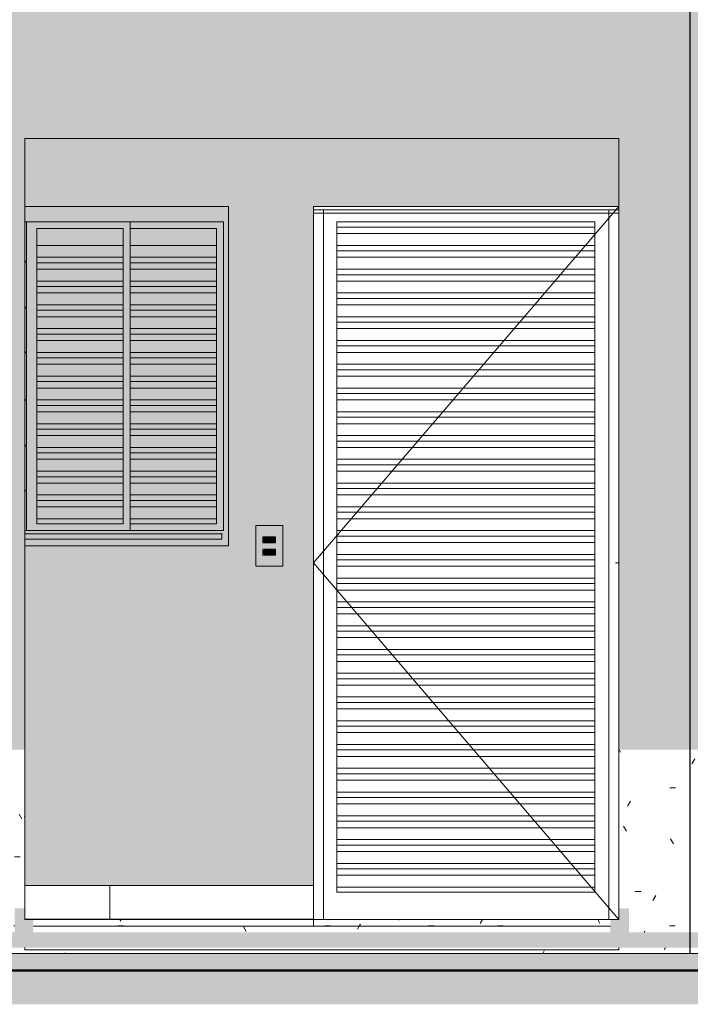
# Model space of a CAD drawing. Header units: metres. Extents: x -27.3 to 21, y -0.3 to 10.3.
# Tile 144 of 237: x 14 to 16, y -0.3 to 2.6. Entities that reach past the tile are written whole.
import ezdxf

# ---------------------------------------------------------------- set-up
doc = ezdxf.new("R2010")
doc.units = ezdxf.units.M
doc.layers.add('A-DETL', color=7, linetype='Continuous', lineweight=5, true_color=0x00a600)
for name, color, linetype, lineweight in [('A-DETL-GENF', 7, 'Continuous', 5), ('A-DOOR', 7, 'Continuous', 5), ('A-FLOR', 7, 'Continuous', 5), ('A-GENM', 7, 'Continuous', 5), ('A-GLAZ', 7, 'Continuous', 5), ('A-WALL', 7, 'Continuous', 5), ('A-WALL-PATT', 7, 'Continuous', 5), ('E-ELEC-FIXT', 7, 'Continuous', 5), ('E-LITE', 7, 'Continuous', 5), ('I-WALL', 7, 'Continuous', 5), ('Q-CASE', 7, 'Continuous', 5)]:
    doc.layers.add(name, color=color, linetype=linetype, lineweight=lineweight)
pattern_1 = [(0, (27.48918, 1.2), (0.4064, 0.1016), [0.01676, -0.28804, 0.01676, -0.28804, -1.626]), (0, (27.48918, 1.2), (0.4064, 0.1016), [-0.6096, 0.01676, -0.59284, 0.01676, -0.28804, -0.7112]), (0, (27.48918, 1.2), (0.4064, 0.1016), [-1.524, 0.01676, -0.18644, 0.01676, -0.49124]), (120, (27.64218, 1.251), (-0.2911882, 0.3011527), [0.01676, -0.28804, 0.01676, -0.28804, -1.626]), (120, (27.64218, 1.251), (-0.2911882, 0.3011527), [-0.6096, 0.01676, -0.59284, 0.01676, -0.28804, -0.7112]), (120, (27.64218, 1.251), (-0.2911882, 0.3011527), [-1.524, 0.01676, -0.18644, 0.01676, -0.49124]), (240, (27.69218, 1.454), (-0.1152118, -0.4027527), [0.01676, -0.28804, 0.01676, -0.28804, -1.626]), (240, (27.69218, 1.454), (-0.1152118, -0.4027527), [-0.6096, 0.01676, -0.59284, 0.01676, -0.28804, -0.7112]), (240, (27.69218, 1.454), (-0.1152118, -0.4027527), [-1.524, 0.01676, -0.18644, 0.01676, -0.49124])]

# ---------------------------------------------------------------- blocks, each defined once
blk = doc.blocks.new('PORTA DE ABRIR VENEZIANA_ 100_ AÇO GALVANIZADO COM PINTURA BRANCA E FECHADURA TIPO ALAVANCA - Porta Veneziana Branca 85x210_N-2568777-FACHADA 03')
at = {"layer": 'A-DOOR'}
for p, q in [((20.065, 1.05), (20.965, 2.1)), ((20.065, 2.09), (20.065, 0.1)), ((20.095, 2.09), (20.065, 2.09)), ((20.065, 2.08), (20.065, 2.09)), ((20.965, 2.09), (20.065, 2.09)), ((20.095, 0), (20.095, 2.09)), ((20.935, 0), (20.935, 2.09)), ((20.965, 2.09), (20.935, 2.09)), ((20.065, 2.08), (20.965, 2.08)), ((20.1339, 2.039), (20.1339, 2.0551)), ((20.8939, 2.0551), (20.1339, 2.0551)), ((20.1339, 2.0201), (20.1339, 2.039)), ((20.8939, 2.039), (20.1339, 2.039)), ((20.8939, 2.0551), (20.8939, 2.039)), ((20.8939, 2.039), (20.8939, 2.0201)), ((20.1339, 1.9851), (20.1339, 2.0201)), ((20.8939, 2.0201), (20.1339, 2.0201)), ((20.8939, 2.0201), (20.8939, 1.9851)), ((20.1339, 1.969), (20.1339, 1.9851)), ((20.8939, 1.9851), (20.1339, 1.9851)), ((20.8939, 1.9851), (20.8939, 1.969)), ((20.1339, 1.9501), (20.1339, 1.969)), ((20.8939, 1.969), (20.1339, 1.969)), ((20.1339, 1.9151), (20.1339, 1.9501)), ((20.8939, 1.9501), (20.1339, 1.9501)), ((20.8939, 1.969), (20.8939, 1.9501)), ((20.8939, 1.9501), (20.8939, 1.9151)), ((20.1339, 1.899), (20.1339, 1.9151)), ((20.8939, 1.9151), (20.1339, 1.9151)), ((20.8939, 1.9151), (20.8939, 1.899)), ((20.1339, 1.8801), (20.1339, 1.899)), ((20.8939, 1.899), (20.1339, 1.899)), ((20.8939, 1.899), (20.8939, 1.8801)), ((20.1339, 1.8451), (20.1339, 1.8801)), ((20.8939, 1.8801), (20.1339, 1.8801)), ((20.8939, 1.8801), (20.8939, 1.8451)), ((20.1339, 1.829), (20.1339, 1.8451)), ((20.8939, 1.8451), (20.1339, 1.8451)), ((20.1339, 1.8101), (20.1339, 1.829)), ((20.8939, 1.829), (20.1339, 1.829)), ((20.8939, 1.8451), (20.8939, 1.829)), ((20.8939, 1.829), (20.8939, 1.8101)), ((20.1339, 1.7751), (20.1339, 1.8101)), ((20.8939, 1.8101), (20.1339, 1.8101)), ((20.8939, 1.8101), (20.8939, 1.7751)), ((20.1339, 1.759), (20.1339, 1.7751)), ((20.8939, 1.7751), (20.1339, 1.7751)), ((20.8939, 1.7751), (20.8939, 1.759)), ((20.1339, 1.7401), (20.1339, 1.759)), ((20.8939, 1.759), (20.1339, 1.759)), ((20.1339, 1.7051), (20.1339, 1.7401)), ((20.8939, 1.7401), (20.1339, 1.7401)), ((20.8939, 1.759), (20.8939, 1.7401)), ((20.8939, 1.7401), (20.8939, 1.7051)), ((20.1339, 1.689), (20.1339, 1.7051)), ((20.8939, 1.7051), (20.1339, 1.7051)), ((20.1339, 1.6701), (20.1339, 1.689)), ((20.8939, 1.689), (20.1339, 1.689)), ((20.8939, 1.7051), (20.8939, 1.689)), ((20.8939, 1.689), (20.8939, 1.6701)), ((20.1339, 1.6351), (20.1339, 1.6701)), ((20.8939, 1.6701), (20.1339, 1.6701)), ((20.8939, 1.6701), (20.8939, 1.6351)), ((20.1339, 1.619), (20.1339, 1.6351)), ((20.8939, 1.6351), (20.1339, 1.6351)), ((20.8939, 1.6351), (20.8939, 1.619)), ((20.1339, 1.6001), (20.1339, 1.619)), ((20.8939, 1.619), (20.1339, 1.619)), ((20.1339, 1.5651), (20.1339, 1.6001)), ((20.8939, 1.6001), (20.1339, 1.6001)), ((20.8939, 1.619), (20.8939, 1.6001)), ((20.8939, 1.6001), (20.8939, 1.5651)), ((20.1339, 1.549), (20.1339, 1.5651)), ((20.8939, 1.5651), (20.1339, 1.5651)), ((20.1339, 1.5301), (20.1339, 1.549)), ((20.8939, 1.549), (20.1339, 1.549)), ((20.8939, 1.5651), (20.8939, 1.549)), ((20.8939, 1.549), (20.8939, 1.5301)), ((20.1339, 1.4951), (20.1339, 1.5301)), ((20.8939, 1.5301), (20.1339, 1.5301)), ((20.8939, 1.5301), (20.8939, 1.4951)), ((20.1339, 1.479), (20.1339, 1.4951)), ((20.8939, 1.4951), (20.1339, 1.4951)), ((20.8939, 1.4951), (20.8939, 1.479)), ((20.1339, 1.4601), (20.1339, 1.479)), ((20.8939, 1.479), (20.1339, 1.479)), ((20.1339, 1.4251), (20.1339, 1.4601)), ((20.8939, 1.4601), (20.1339, 1.4601)), ((20.8939, 1.479), (20.8939, 1.4601)), ((20.8939, 1.4601), (20.8939, 1.4251)), ((20.1339, 1.409), (20.1339, 1.4251)), ((20.8939, 1.4251), (20.1339, 1.4251)), ((20.8939, 1.4251), (20.8939, 1.409)), ((20.1339, 1.3901), (20.1339, 1.409)), ((20.8939, 1.409), (20.1339, 1.409)), ((20.8939, 1.409), (20.8939, 1.3901)), ((20.1339, 1.3551), (20.1339, 1.3901)), ((20.8939, 1.3901), (20.1339, 1.3901)), ((20.8939, 1.3901), (20.8939, 1.3551)), ((20.1339, 1.339), (20.1339, 1.3551)), ((20.8939, 1.3551), (20.1339, 1.3551)), ((20.1339, 1.3201), (20.1339, 1.339)), ((20.8939, 1.339), (20.1339, 1.339)), ((20.8939, 1.3551), (20.8939, 1.339)), ((20.8939, 1.339), (20.8939, 1.3201)), ((20.1339, 1.2851), (20.1339, 1.3201)), ((20.8939, 1.3201), (20.1339, 1.3201)), ((20.8939, 1.3201), (20.8939, 1.2851)), ((20.1339, 1.269), (20.1339, 1.2851)), ((20.8939, 1.2851), (20.1339, 1.2851)), ((20.8939, 1.2851), (20.8939, 1.269)), ((20.1339, 1.2501), (20.1339, 1.269)), ((20.8939, 1.269), (20.1339, 1.269)), ((20.1339, 1.2151), (20.1339, 1.2501)), ((20.8939, 1.2501), (20.1339, 1.2501)), ((20.8939, 1.269), (20.8939, 1.2501)), ((20.8939, 1.2501), (20.8939, 1.2151)), ((20.1339, 1.199), (20.1339, 1.2151)), ((20.8939, 1.2151), (20.1339, 1.2151)), ((20.1339, 1.1801), (20.1339, 1.199)), ((20.8939, 1.199), (20.1339, 1.199)), ((20.8939, 1.2151), (20.8939, 1.199)), ((20.8939, 1.199), (20.8939, 1.1801)), ((20.1339, 1.1451), (20.1339, 1.1801)), ((20.8939, 1.1801), (20.1339, 1.1801)), ((20.8939, 1.1801), (20.8939, 1.1451)), ((20.1339, 1.129), (20.1339, 1.1451)), ((20.8939, 1.1451), (20.1339, 1.1451)), ((20.8939, 1.1451), (20.8939, 1.129)), ((20.1339, 1.1101), (20.1339, 1.129)), ((20.8939, 1.129), (20.1339, 1.129)), ((20.1339, 1.0751), (20.1339, 1.1101)), ((20.8939, 1.1101), (20.1339, 1.1101)), ((20.8939, 1.129), (20.8939, 1.1101)), ((20.8939, 1.1101), (20.8939, 1.0751)), ((20.1339, 1.059), (20.1339, 1.0751)), ((20.8939, 1.0751), (20.1339, 1.0751)), ((20.8939, 1.0751), (20.8939, 1.059)), ((20.965, 0), (20.065, 1.05)), ((20.1339, 1.0401), (20.1339, 1.059)), ((20.8939, 1.059), (20.1339, 1.059)), ((20.8939, 1.059), (20.8939, 1.0401)), ((20.955, 1.05), (20.965, 1.05)), ((20.1339, 1.0051), (20.1339, 1.0401)), ((20.8939, 1.0401), (20.1339, 1.0401)), ((20.8939, 1.0401), (20.8939, 1.0051)), ((20.1339, 0.989), (20.1339, 1.0051)), ((20.8939, 1.0051), (20.1339, 1.0051)), ((20.1339, 0.9701), (20.1339, 0.989)), ((20.8939, 0.989), (20.1339, 0.989)), ((20.8939, 1.0051), (20.8939, 0.989)), ((20.8939, 0.989), (20.8939, 0.9701)), ((20.1339, 0.9351), (20.1339, 0.9701)), ((20.8939, 0.9701), (20.1339, 0.9701)), ((20.8939, 0.9701), (20.8939, 0.9351)), ((20.1339, 0.919), (20.1339, 0.9351)), ((20.8939, 0.9351), (20.1339, 0.9351)), ((20.8939, 0.9351), (20.8939, 0.919)), ((20.1339, 0.9001), (20.1339, 0.919)), ((20.8939, 0.919), (20.1339, 0.919)), ((20.1339, 0.8651), (20.1339, 0.9001)), ((20.8939, 0.9001), (20.1339, 0.9001)), ((20.8939, 0.919), (20.8939, 0.9001)), ((20.8939, 0.9001), (20.8939, 0.8651)), ((20.1339, 0.849), (20.1339, 0.8651)), ((20.8939, 0.8651), (20.1339, 0.8651)), ((20.1339, 0.8301), (20.1339, 0.849)), ((20.8939, 0.849), (20.1339, 0.849)), ((20.8939, 0.8651), (20.8939, 0.849)), ((20.8939, 0.849), (20.8939, 0.8301)), ((20.1339, 0.7951), (20.1339, 0.8301)), ((20.8939, 0.8301), (20.1339, 0.8301)), ((20.8939, 0.8301), (20.8939, 0.7951)), ((20.1339, 0.779), (20.1339, 0.7951)), ((20.8939, 0.7951), (20.1339, 0.7951)), ((20.8939, 0.7951), (20.8939, 0.779)), ((20.1339, 0.7601), (20.1339, 0.779)), ((20.8939, 0.779), (20.1339, 0.779)), ((20.1339, 0.7251), (20.1339, 0.7601)), ((20.8939, 0.7601), (20.1339, 0.7601)), ((20.8939, 0.779), (20.8939, 0.7601)), ((20.8939, 0.7601), (20.8939, 0.7251)), ((20.1339, 0.709), (20.1339, 0.7251)), ((20.8939, 0.7251), (20.1339, 0.7251)), ((20.8939, 0.7251), (20.8939, 0.709)), ((20.1339, 0.6901), (20.1339, 0.709)), ((20.8939, 0.709), (20.1339, 0.709)), ((20.8939, 0.709), (20.8939, 0.6901)), ((20.1339, 0.6551), (20.1339, 0.6901)), ((20.8939, 0.6901), (20.1339, 0.6901)), ((20.8939, 0.6901), (20.8939, 0.6551)), ((20.1339, 0.639), (20.1339, 0.6551)), ((20.8939, 0.6551), (20.1339, 0.6551)), ((20.1339, 0.6201), (20.1339, 0.639)), ((20.8939, 0.639), (20.1339, 0.639)), ((20.8939, 0.6551), (20.8939, 0.639)), ((20.8939, 0.639), (20.8939, 0.6201)), ((20.1339, 0.5851), (20.1339, 0.6201)), ((20.8939, 0.6201), (20.1339, 0.6201)), ((20.8939, 0.6201), (20.8939, 0.5851)), ((20.1339, 0.569), (20.1339, 0.5851)), ((20.8939, 0.5851), (20.1339, 0.5851)), ((20.8939, 0.5851), (20.8939, 0.569)), ((20.1339, 0.5501), (20.1339, 0.569)), ((20.8939, 0.569), (20.1339, 0.569)), ((20.8939, 0.569), (20.8939, 0.5501)), ((20.1339, 0.5151), (20.1339, 0.5501)), ((20.8939, 0.5501), (20.1339, 0.5501)), ((20.8939, 0.5501), (20.8939, 0.5151)), ((20.1339, 0.499), (20.1339, 0.5151)), ((20.8939, 0.5151), (20.1339, 0.5151)), ((20.1339, 0.4801), (20.1339, 0.499)), ((20.8939, 0.499), (20.1339, 0.499)), ((20.8939, 0.5151), (20.8939, 0.499)), ((20.8939, 0.499), (20.8939, 0.4801)), ((20.1339, 0.4451), (20.1339, 0.4801)), ((20.8939, 0.4801), (20.1339, 0.4801)), ((20.8939, 0.4801), (20.8939, 0.4451)), ((20.1339, 0.429), (20.1339, 0.4451)), ((20.8939, 0.4451), (20.1339, 0.4451)), ((20.8939, 0.4451), (20.8939, 0.429)), ((20.1339, 0.4101), (20.1339, 0.429)), ((20.8939, 0.429), (20.1339, 0.429)), ((20.1339, 0.3751), (20.1339, 0.4101)), ((20.8939, 0.4101), (20.1339, 0.4101)), ((20.8939, 0.429), (20.8939, 0.4101)), ((20.8939, 0.4101), (20.8939, 0.3751)), ((20.1339, 0.359), (20.1339, 0.3751)), ((20.8939, 0.3751), (20.1339, 0.3751)), ((20.1339, 0.3401), (20.1339, 0.359)), ((20.8939, 0.359), (20.1339, 0.359)), ((20.8939, 0.3751), (20.8939, 0.359)), ((20.8939, 0.359), (20.8939, 0.3401)), ((20.1339, 0.3051), (20.1339, 0.3401)), ((20.8939, 0.3401), (20.1339, 0.3401)), ((20.8939, 0.3401), (20.8939, 0.3051)), ((20.1339, 0.289), (20.1339, 0.3051)), ((20.8939, 0.3051), (20.1339, 0.3051)), ((20.8939, 0.3051), (20.8939, 0.289)), ((20.1339, 0.2701), (20.1339, 0.289)), ((20.8939, 0.289), (20.1339, 0.289)), ((20.1339, 0.2351), (20.1339, 0.2701)), ((20.8939, 0.2701), (20.1339, 0.2701)), ((20.8939, 0.289), (20.8939, 0.2701)), ((20.8939, 0.2701), (20.8939, 0.2351)), ((20.1339, 0.219), (20.1339, 0.2351)), ((20.8939, 0.2351), (20.1339, 0.2351)), ((20.8939, 0.2351), (20.8939, 0.219)), ((20.1339, 0.2001), (20.1339, 0.219)), ((20.8939, 0.219), (20.1339, 0.219)), ((20.8939, 0.219), (20.8939, 0.2001)), ((20.1339, 0.1651), (20.1339, 0.2001)), ((20.8939, 0.2001), (20.1339, 0.2001)), ((20.8939, 0.2001), (20.8939, 0.1651)), ((20.1339, 0.149), (20.1339, 0.1651)), ((20.8939, 0.1651), (20.1339, 0.1651)), ((20.1339, 0.1301), (20.1339, 0.149)), ((20.8939, 0.149), (20.1339, 0.149)), ((20.8939, 0.1651), (20.8939, 0.149)), ((20.8939, 0.149), (20.8939, 0.1301)), ((20.1339, 0.0951), (20.1339, 0.1301)), ((20.8939, 0.1301), (20.1339, 0.1301)), ((20.8939, 0.1301), (20.8939, 0.0951)), ((20.1339, 0.08), (20.1339, 0.0951)), ((20.8939, 0.0951), (20.1339, 0.0951)), ((20.8939, 0.0951), (20.8939, 0.08)), ((20.8939, 0.08), (20.1339, 0.08)), ((20.095, 0), (20.065, 0)), ((20.94, 0), (20.935, 0))]:
    blk.add_line(p, q, dxfattribs=at)
blk = doc.blocks.new('Componentes de gabinete 2 - Componentes de gabinete 1-2563915-FACHADA 03')
at = {"layer": 'Q-CASE'}
for p, q in [((19.2153, 1.1353), (19.795, 1.1353)), ((19.795, 1.1374), (19.795, 1.1353)), ((19.795, 1.1353), (19.795, 1.12)), ((19.2153, 1.12), (19.795, 1.12))]:
    blk.add_line(p, q, dxfattribs=at)
blk = doc.blocks.new('JANELA DE CORRE_FACHADA 031')
at = {"layer": 'A-GLAZ', "true_color": 0xf4f4f4}
for points in [[(19.215, 1.1), (19.815, 1.1), (19.815, 2.1), (19.215, 2.1), (19.215, 2.055), (19.8, 2.055), (19.8, 1.145), (19.215, 1.145), (19.2153, 1.1374), (19.795, 1.1374), (19.795, 1.12), (19.215, 1.12), (19.215, 1.1045)], [(19.4552, 1.9851), (19.505, 1.9851), (19.505, 2.035), (19.25, 2.035), (19.25, 1.9851), (19.2769, 1.9851)], [(19.525, 1.145), (19.8, 1.145), (19.8, 2.055), (19.525, 2.055), (19.525, 2.035), (19.78, 2.035), (19.78, 1.165), (19.525, 1.165), (19.525, 1.1481)], [(19.78, 1.9851), (19.78, 2.035), (19.525, 2.035), (19.525, 1.9851), (19.7699, 1.9851)], [(19.4202, 1.9501), (19.505, 1.9501), (19.505, 1.9851), (19.25, 1.9851), (19.25, 1.9501), (19.2769, 1.9501)], [(19.525, 1.9501), (19.78, 1.9501), (19.78, 1.9851), (19.525, 1.9851)], [(19.25, 1.934), (19.505, 1.934), (19.505, 1.9501), (19.25, 1.9501)], [(19.626, 1.934), (19.78, 1.934), (19.78, 1.9501), (19.525, 1.9501), (19.525, 1.934)], [(19.22, 1.9355), (19.22, 1.9385), (19.215, 1.9385), (19.215, 1.9355)], [(19.2769, 1.9151), (19.505, 1.9151), (19.505, 1.934), (19.25, 1.934), (19.25, 1.9151)], [(19.25, 1.8801), (19.505, 1.8801), (19.505, 1.9151), (19.25, 1.9151)], [(19.525, 1.9151), (19.78, 1.9151), (19.78, 1.934), (19.525, 1.934)], [(19.78, 1.8801), (19.78, 1.9151), (19.525, 1.9151), (19.525, 1.8801), (19.7699, 1.8801)], [(19.334, 1.864), (19.505, 1.864), (19.505, 1.8801), (19.25, 1.8801), (19.25, 1.864), (19.2769, 1.864)], [(19.3152, 1.8451), (19.505, 1.8451), (19.505, 1.864), (19.25, 1.864), (19.25, 1.8451), (19.2769, 1.8451)], [(19.7699, 1.864), (19.78, 1.864), (19.78, 1.8801), (19.525, 1.8801), (19.525, 1.864), (19.696, 1.864)], [(19.7699, 1.8451), (19.78, 1.8451), (19.78, 1.864), (19.525, 1.864), (19.525, 1.8451)], [(19.505, 1.8101), (19.505, 1.8451), (19.25, 1.8451), (19.25, 1.8101), (19.2802, 1.8101)], [(19.7699, 1.8101), (19.78, 1.8101), (19.78, 1.8451), (19.525, 1.8451), (19.525, 1.8101)], [(19.22, 1.8005), (19.22, 1.8035), (19.215, 1.8035), (19.215, 1.8005)], [(19.25, 1.794), (19.505, 1.794), (19.505, 1.8101), (19.25, 1.8101)], [(19.525, 1.794), (19.78, 1.794), (19.78, 1.8101), (19.525, 1.8101)], [(19.2769, 1.7751), (19.505, 1.7751), (19.505, 1.794), (19.25, 1.794), (19.25, 1.7751)], [(19.25, 1.7401), (19.505, 1.7401), (19.505, 1.7751), (19.25, 1.7751)], [(19.7699, 1.7751), (19.78, 1.7751), (19.78, 1.794), (19.525, 1.794), (19.525, 1.7751)], [(19.7699, 1.7401), (19.78, 1.7401), (19.78, 1.7751), (19.525, 1.7751), (19.525, 1.7401)], [(19.25, 1.724), (19.505, 1.724), (19.505, 1.7401), (19.25, 1.7401)], [(19.7699, 1.724), (19.78, 1.724), (19.78, 1.7401), (19.525, 1.7401), (19.525, 1.724)], [(19.25, 1.7051), (19.505, 1.7051), (19.505, 1.724), (19.25, 1.724)], [(19.78, 1.7051), (19.78, 1.724), (19.525, 1.724), (19.525, 1.7051), (19.7699, 1.7051)], [(19.4002, 1.6701), (19.505, 1.6701), (19.505, 1.7051), (19.25, 1.7051), (19.25, 1.6701), (19.2769, 1.6701)], [(19.78, 1.6701), (19.78, 1.7051), (19.525, 1.7051), (19.525, 1.6701), (19.7699, 1.6701)], [(19.2153, 1.6685), (19.22, 1.6685), (19.22, 1.6715), (19.215, 1.6715), (19.215, 1.6685)], [(19.25, 1.654), (19.505, 1.654), (19.505, 1.6701), (19.25, 1.6701)], [(19.2769, 1.6351), (19.505, 1.6351), (19.505, 1.654), (19.25, 1.654), (19.25, 1.6351)], [(19.525, 1.654), (19.78, 1.654), (19.78, 1.6701), (19.525, 1.6701)], [(19.6467, 1.6351), (19.78, 1.6351), (19.78, 1.654), (19.525, 1.654), (19.525, 1.6351)], [(19.25, 1.6001), (19.505, 1.6001), (19.505, 1.6351), (19.25, 1.6351)], [(19.6467, 1.6001), (19.78, 1.6001), (19.78, 1.6351), (19.525, 1.6351), (19.525, 1.6001)], [(19.2769, 1.584), (19.505, 1.584), (19.505, 1.6001), (19.25, 1.6001), (19.25, 1.584)], [(19.525, 1.584), (19.78, 1.584), (19.78, 1.6001), (19.525, 1.6001)], [(19.2769, 1.5651), (19.505, 1.5651), (19.505, 1.584), (19.25, 1.584), (19.25, 1.5651)], [(19.525, 1.5651), (19.78, 1.5651), (19.78, 1.584), (19.525, 1.584)], [(19.4002, 1.5301), (19.505, 1.5301), (19.505, 1.5651), (19.25, 1.5651), (19.25, 1.5301), (19.2769, 1.5301)], [(19.78, 1.5301), (19.78, 1.5651), (19.525, 1.5651), (19.525, 1.5301), (19.7699, 1.5301)], [(19.215, 1.5285), (19.22, 1.5285), (19.22, 1.5315), (19.215, 1.5315)], [(19.4002, 1.514), (19.505, 1.514), (19.505, 1.5301), (19.25, 1.5301), (19.25, 1.514), (19.2769, 1.514)], [(19.505, 1.4951), (19.505, 1.514), (19.25, 1.514), (19.25, 1.4951), (19.4002, 1.4951)], [(19.7699, 1.514), (19.78, 1.514), (19.78, 1.5301), (19.525, 1.5301), (19.525, 1.514), (19.6467, 1.514)], [(19.78, 1.4951), (19.78, 1.514), (19.525, 1.514), (19.525, 1.4951), (19.7699, 1.4951)], [(19.4002, 1.4601), (19.505, 1.4601), (19.505, 1.4951), (19.25, 1.4951), (19.25, 1.4601), (19.3385, 1.4601)], [(19.7699, 1.4601), (19.78, 1.4601), (19.78, 1.4951), (19.525, 1.4951), (19.525, 1.4601)], [(19.4002, 1.444), (19.505, 1.444), (19.505, 1.4601), (19.25, 1.4601), (19.25, 1.444), (19.3385, 1.444)], [(19.525, 1.444), (19.78, 1.444), (19.78, 1.4601), (19.525, 1.4601)], [(19.3385, 1.4251), (19.505, 1.4251), (19.505, 1.444), (19.25, 1.444), (19.25, 1.4251), (19.2769, 1.4251)], [(19.4002, 1.3901), (19.505, 1.3901), (19.505, 1.4251), (19.25, 1.4251), (19.25, 1.3901), (19.2769, 1.3901)], [(19.525, 1.4251), (19.78, 1.4251), (19.78, 1.444), (19.525, 1.444)], [(19.7502, 1.3901), (19.78, 1.3901), (19.78, 1.4251), (19.525, 1.4251), (19.525, 1.3901)], [(19.215, 1.3935), (19.22, 1.3935), (19.22, 1.3965), (19.215, 1.3965)], [(19.25, 1.374), (19.505, 1.374), (19.505, 1.3901), (19.25, 1.3901)], [(19.4002, 1.3551), (19.505, 1.3551), (19.505, 1.374), (19.25, 1.374), (19.25, 1.3551), (19.2769, 1.3551)], [(19.734, 1.374), (19.78, 1.374), (19.78, 1.3901), (19.525, 1.3901), (19.525, 1.374)], [(19.525, 1.3551), (19.78, 1.3551), (19.78, 1.374), (19.525, 1.374)], [(19.3693, 1.3201), (19.505, 1.3201), (19.505, 1.3551), (19.25, 1.3551), (19.25, 1.3201), (19.3385, 1.3201)], [(19.78, 1.3201), (19.78, 1.3551), (19.525, 1.3551), (19.525, 1.3201), (19.7699, 1.3201)], [(19.4002, 1.304), (19.505, 1.304), (19.505, 1.3201), (19.25, 1.3201), (19.25, 1.304), (19.3693, 1.304)], [(19.78, 1.304), (19.78, 1.3201), (19.525, 1.3201), (19.525, 1.304), (19.7699, 1.304)], [(19.3385, 1.2851), (19.505, 1.2851), (19.505, 1.304), (19.25, 1.304), (19.25, 1.2851), (19.2769, 1.2851)], [(19.4199, 1.2501), (19.505, 1.2501), (19.505, 1.2851), (19.25, 1.2851), (19.25, 1.2501), (19.4002, 1.2501)], [(19.78, 1.2851), (19.78, 1.304), (19.525, 1.304), (19.525, 1.2851), (19.7699, 1.2851)], [(19.6467, 1.2501), (19.78, 1.2501), (19.78, 1.2851), (19.525, 1.2851), (19.525, 1.2501), (19.6102, 1.2501)], [(19.215, 1.2615), (19.22, 1.2615), (19.22, 1.2645), (19.215, 1.2645)], [(19.25, 1.234), (19.505, 1.234), (19.505, 1.2501), (19.25, 1.2501), (19.25, 1.2355)], [(19.6467, 1.234), (19.78, 1.234), (19.78, 1.2501), (19.525, 1.2501), (19.525, 1.234), (19.594, 1.234)], [(19.3385, 1.2151), (19.505, 1.2151), (19.505, 1.234), (19.25, 1.234), (19.25, 1.2151), (19.3077, 1.2151)], [(19.6467, 1.2151), (19.78, 1.2151), (19.78, 1.234), (19.525, 1.234), (19.525, 1.2151), (19.5752, 1.2151)], [(19.3385, 1.1801), (19.505, 1.1801), (19.505, 1.2151), (19.25, 1.2151), (19.25, 1.1801), (19.3077, 1.1801)], [(19.525, 1.1801), (19.78, 1.1801), (19.78, 1.2151), (19.525, 1.2151)], [(19.3385, 1.165), (19.505, 1.165), (19.505, 1.1801), (19.25, 1.1801), (19.25, 1.165), (19.3077, 1.165)], [(19.6467, 1.165), (19.78, 1.165), (19.78, 1.1801), (19.525, 1.1801), (19.525, 1.165)]]:
    blk.add_hatch(color=7, dxfattribs=at).paths.add_polyline_path(points)
at = {"layer": 'A-GLAZ', "true_color": 0x7f7f7f}
h = blk.add_hatch(color=8, dxfattribs=at)
h.paths.add_polyline_path([(19.2153, 1.145), (19.22, 1.145), (19.22, 1.2615), (19.215, 1.2615), (19.215, 1.145)])
h.paths.add_polyline_path([(19.2153, 1.2645), (19.22, 1.2645), (19.22, 1.3935), (19.215, 1.3935), (19.215, 1.2645)])
h.paths.add_polyline_path([(19.22, 1.3965), (19.22, 1.5285), (19.215, 1.5285), (19.2153, 1.3965)])
h.paths.add_polyline_path([(19.22, 1.5315), (19.22, 1.6685), (19.215, 1.6685), (19.2153, 1.5315)])
h.paths.add_polyline_path([(19.215, 1.6715), (19.22, 1.6715), (19.22, 1.8005), (19.215, 1.8005), (19.215, 1.6725)])
h.paths.add_polyline_path([(19.215, 1.8035), (19.22, 1.8035), (19.22, 1.9355), (19.215, 1.9355), (19.215, 1.8472)])
h.paths.add_polyline_path([(19.215, 1.9385), (19.22, 1.9385), (19.22, 2.055), (19.215, 2.055), (19.215, 2.022)])
at = {"layer": 'A-GLAZ', "true_color": 0xf4f4f4}
h = blk.add_hatch(color=7, dxfattribs=at)
h.paths.add_polyline_path([(19.22, 1.145), (19.525, 1.145), (19.525, 2.055), (19.22, 2.055), (19.22, 1.1481)])
h.paths.add_polyline_path([(19.3077, 1.165), (19.25, 1.165), (19.25, 2.035), (19.505, 2.035), (19.505, 1.165), (19.3385, 1.165)])
at = {"layer": 'A-GLAZ'}
for p, q in [((19.815, 2.1), (19.215, 2.1)), ((19.815, 1.1), (19.815, 2.1)), ((19.215, 2.055), (19.8, 2.055)), ((19.22, 2.055), (19.22, 1.145)), ((19.25, 2.035), (19.505, 2.035)), ((19.25, 1.165), (19.25, 2.035)), ((19.505, 2.035), (19.505, 1.165)), ((19.525, 1.145), (19.525, 2.055)), ((19.525, 2.035), (19.78, 2.035)), ((19.78, 2.035), (19.78, 1.165)), ((19.8, 2.055), (19.8, 1.145)), ((19.505, 1.9851), (19.25, 1.9851)), ((19.78, 1.9851), (19.525, 1.9851)), ((19.505, 1.9501), (19.25, 1.9501)), ((19.78, 1.9501), (19.525, 1.9501)), ((19.215, 1.9385), (19.22, 1.9385)), ((19.22, 1.9355), (19.215, 1.9355)), ((19.505, 1.934), (19.25, 1.934)), ((19.505, 1.9151), (19.25, 1.9151)), ((19.78, 1.934), (19.525, 1.934)), ((19.78, 1.9151), (19.525, 1.9151)), ((19.505, 1.8801), (19.25, 1.8801)), ((19.505, 1.864), (19.25, 1.864)), ((19.78, 1.8801), (19.525, 1.8801)), ((19.78, 1.864), (19.525, 1.864)), ((19.505, 1.8451), (19.25, 1.8451)), ((19.78, 1.8451), (19.525, 1.8451)), ((19.215, 1.8035), (19.22, 1.8035)), ((19.22, 1.8005), (19.215, 1.8005)), ((19.505, 1.8101), (19.25, 1.8101)), ((19.78, 1.8101), (19.525, 1.8101)), ((19.505, 1.794), (19.25, 1.794)), ((19.505, 1.7751), (19.25, 1.7751)), ((19.78, 1.794), (19.525, 1.794)), ((19.78, 1.7751), (19.525, 1.7751)), ((19.505, 1.7401), (19.25, 1.7401)), ((19.78, 1.7401), (19.525, 1.7401)), ((19.505, 1.724), (19.25, 1.724)), ((19.78, 1.724), (19.525, 1.724)), ((19.505, 1.7051), (19.25, 1.7051)), ((19.78, 1.7051), (19.525, 1.7051)), ((19.2153, 1.6715), (19.22, 1.6715)), ((19.22, 1.6685), (19.2153, 1.6685)), ((19.505, 1.6701), (19.25, 1.6701)), ((19.505, 1.654), (19.25, 1.654)), ((19.78, 1.6701), (19.525, 1.6701)), ((19.78, 1.654), (19.525, 1.654)), ((19.505, 1.6351), (19.25, 1.6351)), ((19.78, 1.6351), (19.525, 1.6351)), ((19.505, 1.6001), (19.25, 1.6001)), ((19.78, 1.6001), (19.525, 1.6001)), ((19.505, 1.584), (19.25, 1.584)), ((19.78, 1.584), (19.525, 1.584)), ((19.505, 1.5651), (19.25, 1.5651)), ((19.78, 1.5651), (19.525, 1.5651)), ((19.2153, 1.5315), (19.22, 1.5315)), ((19.22, 1.5285), (19.2153, 1.5285)), ((19.505, 1.5301), (19.25, 1.5301)), ((19.505, 1.514), (19.25, 1.514)), ((19.78, 1.5301), (19.525, 1.5301)), ((19.78, 1.514), (19.525, 1.514)), ((19.505, 1.4951), (19.25, 1.4951)), ((19.78, 1.4951), (19.525, 1.4951)), ((19.505, 1.4601), (19.25, 1.4601)), ((19.78, 1.4601), (19.525, 1.4601)), ((19.505, 1.444), (19.25, 1.444)), ((19.505, 1.4251), (19.25, 1.4251)), ((19.78, 1.444), (19.525, 1.444)), ((19.78, 1.4251), (19.525, 1.4251)), ((19.2153, 1.3965), (19.22, 1.3965)), ((19.22, 1.3935), (19.2153, 1.3935)), ((19.505, 1.3901), (19.25, 1.3901)), ((19.505, 1.374), (19.25, 1.374)), ((19.78, 1.3901), (19.525, 1.3901)), ((19.78, 1.374), (19.525, 1.374)), ((19.505, 1.3551), (19.25, 1.3551)), ((19.78, 1.3551), (19.525, 1.3551)), ((19.505, 1.3201), (19.25, 1.3201)), ((19.78, 1.3201), (19.525, 1.3201)), ((19.505, 1.304), (19.25, 1.304)), ((19.505, 1.2851), (19.25, 1.2851)), ((19.78, 1.304), (19.525, 1.304)), ((19.78, 1.2851), (19.525, 1.2851)), ((19.2153, 1.2645), (19.22, 1.2645)), ((19.22, 1.2615), (19.2153, 1.2615)), ((19.505, 1.2501), (19.25, 1.2501)), ((19.78, 1.2501), (19.525, 1.2501)), ((19.505, 1.234), (19.25, 1.234)), ((19.78, 1.234), (19.525, 1.234)), ((19.505, 1.2151), (19.25, 1.2151)), ((19.78, 1.2151), (19.525, 1.2151)), ((19.505, 1.1801), (19.25, 1.1801)), ((19.505, 1.165), (19.25, 1.165)), ((19.78, 1.1801), (19.525, 1.1801)), ((19.78, 1.165), (19.525, 1.165)), ((19.8, 1.145), (19.2153, 1.145)), ((19.2153, 1.1), (19.815, 1.1))]:
    blk.add_line(p, q, dxfattribs=at)
blk = doc.blocks.new('1_e_1 Tomada_1 Interruptor_Conjunto 4x2 - a_1 Simples _ 1 Tomada 10A-2565299-FACHADA 03')
at = {"layer": 'A-GENM', "true_color": 0xfbfbfb}
h = blk.add_hatch(color=7, dxfattribs=at)
h.paths.add_polyline_path([(19.9165, 1.0406), (19.9745, 1.0406), (19.9745, 1.16), (19.8956, 1.16), (19.8956, 1.0406), (19.9153, 1.0406)])
h.paths.add_polyline_path([(19.9175, 1.0727), (19.9165, 1.0732), (19.9165, 1.0907), (19.9535, 1.0902), (19.9535, 1.0727), (19.9177, 1.0727)])
h.paths.add_polyline_path([(19.952, 1.1093), (19.9165, 1.1093), (19.9171, 1.1273), (19.9535, 1.1273), (19.9531, 1.1093), (19.9524, 1.1093)])
at = {"layer": 'A-GENM'}
for p, q in [((19.9745, 1.16), (19.8956, 1.16)), ((19.8956, 1.0406), (19.8956, 1.16)), ((19.9745, 1.16), (19.9745, 1.0406)), ((19.9165, 1.1093), (19.9165, 1.1273)), ((19.9535, 1.1273), (19.9535, 1.1093)), ((19.8956, 1.0406), (19.9745, 1.0406))]:
    blk.add_line(p, q, dxfattribs=at)
blk = doc.blocks.new('x_Módulo de Tomada não listavel 4 - x_Módulo de Tomada não listavel 4-2565300-FACHADA 03')
at = {"layer": 'E-ELEC-FIXT', "true_color": 0xfbfbfb}
h = blk.add_hatch(color=7, dxfattribs=at)
h.paths.add_polyline_path([(19.936, 1.0727), (19.9535, 1.0732), (19.953, 1.0854), (19.9519, 1.0788), (19.948, 1.0747), (19.9458, 1.0734), (19.9445, 1.0732), (19.9239, 1.0735), (19.9221, 1.0747), (19.9182, 1.0788), (19.9175, 1.0813), (19.9165, 1.0857), (19.9165, 1.0727), (19.9356, 1.0727)])
h.paths.add_polyline_path([(19.9525, 1.0821), (19.9535, 1.0907), (19.9166, 1.0902), (19.9177, 1.0834), (19.919, 1.0857), (19.924, 1.0899), (19.9256, 1.0902), (19.9462, 1.0899), (19.9484, 1.0883), (19.9519, 1.0846), (19.9525, 1.0822)])
h = blk.add_hatch(color=7, dxfattribs=at)
h.paths.add_polyline_path([(19.9445, 1.0732), (19.947, 1.0739), (19.9511, 1.0777), (19.9524, 1.08), (19.9524, 1.0834), (19.9508, 1.086), (19.9462, 1.0899), (19.9445, 1.0902), (19.9239, 1.0899), (19.9221, 1.0887), (19.9182, 1.0846), (19.9175, 1.0821), (19.9177, 1.08), (19.919, 1.0777), (19.924, 1.0735), (19.9256, 1.0732), (19.935, 1.0732)])
h.paths.add_polyline_path([(19.9452, 1.0797), (19.9438, 1.0803), (19.9432, 1.0817), (19.9438, 1.0831), (19.9452, 1.0837), (19.9466, 1.0831), (19.9472, 1.0817), (19.9466, 1.0803), (19.9457, 1.0798)])
h.paths.add_polyline_path([(19.9249, 1.0797), (19.9235, 1.0803), (19.9229, 1.0817), (19.9235, 1.0831), (19.9249, 1.0837), (19.9263, 1.0831), (19.9269, 1.0817), (19.9263, 1.0803), (19.9254, 1.0798)])
h.paths.add_polyline_path([(19.935, 1.082), (19.9336, 1.0826), (19.933, 1.084), (19.9336, 1.0854), (19.935, 1.086), (19.9365, 1.0854), (19.937, 1.084), (19.9365, 1.0826), (19.9356, 1.082)])
at = {"layer": 'E-ELEC-FIXT'}
for p, q in [((19.9165, 1.0907), (19.9165, 1.0727)), ((19.9535, 1.0907), (19.9165, 1.0907)), ((19.9175, 1.0813), (19.9175, 1.0821)), ((19.9175, 1.0821), (19.9175, 1.0813)), ((19.9175, 1.0821), (19.9175, 1.0813)), ((19.919, 1.0857), (19.9221, 1.0887)), ((19.9221, 1.0747), (19.919, 1.0777)), ((19.9256, 1.0902), (19.9445, 1.0902)), ((19.9445, 1.0732), (19.9256, 1.0732)), ((19.948, 1.0887), (19.9511, 1.0857)), ((19.9511, 1.0777), (19.948, 1.0747)), ((19.9525, 1.0821), (19.9525, 1.0813)), ((19.9525, 1.0813), (19.9525, 1.0821)), ((19.9525, 1.0813), (19.9525, 1.0821)), ((19.9535, 1.0727), (19.9535, 1.0907)), ((19.9165, 1.0727), (19.9535, 1.0727))]:
    blk.add_line(p, q, dxfattribs=at)
for centre, radius, start, end in [((19.9225, 1.0821), 0.005, 135, 180), ((19.9225, 1.0813), 0.005, 180, 225), ((19.9256, 1.0852), 0.005, 90, 135), ((19.9256, 1.0782), 0.005, 225, 270), ((19.9249, 1.0817), 0.002, 0, 180), ((19.9249, 1.0817), 0.002, 180, 0), ((19.935, 1.084), 0.002, 0, 180), ((19.935, 1.084), 0.002, 180, 0), ((19.9452, 1.0817), 0.002, 0, 180), ((19.9452, 1.0817), 0.002, 180, 0), ((19.9445, 1.0852), 0.005, 45, 90), ((19.9445, 1.0782), 0.005, 270, 315), ((19.9475, 1.0821), 0.005, 0, 45), ((19.9475, 1.0813), 0.005, 315, 0)]:
    blk.add_arc(centre, radius, start, end, dxfattribs=at)
blk = doc.blocks.new('x_ Módulo de Tecla Interrupor não listavel 4 - x_ Módulo de Tecla Interrupor não listavel 4-2565303-FACHADA 03')
at = {"layer": 'E-LITE', "true_color": 0xfbfbfb}
for points in [[(19.9172, 1.1093), (19.9189, 1.1093), (19.9184, 1.1273), (19.9166, 1.1273), (19.9171, 1.1093)], [(19.9189, 1.1093), (19.952, 1.1093), (19.952, 1.1273), (19.9189, 1.1273)], [(19.9531, 1.1093), (19.9535, 1.1093), (19.9531, 1.1273), (19.952, 1.1273), (19.9524, 1.1093), (19.9528, 1.1093)]]:
    blk.add_hatch(color=7, dxfattribs=at).paths.add_polyline_path(points)
at = {"layer": 'E-LITE'}
for p, q in [((19.9165, 1.1273), (19.9165, 1.1093)), ((19.9189, 1.1273), (19.9165, 1.1273)), ((19.9165, 1.1093), (19.9189, 1.1093)), ((19.9189, 1.1273), (19.952, 1.1273)), ((19.952, 1.1093), (19.9189, 1.1093)), ((19.9535, 1.1273), (19.952, 1.1273)), ((19.952, 1.1093), (19.952, 1.1273)), ((19.952, 1.1093), (19.9535, 1.1093)), ((19.9535, 1.1093), (19.9535, 1.1273))]:
    blk.add_line(p, q, dxfattribs=at)
blk = doc.blocks.new('Componentes de gabinete 3 - Componentes de gabinete 1-2570990-FACHADA 03')
at = {"layer": 'Q-CASE'}
for p, q in [((19.2153, 1.1353), (19.795, 1.1353)), ((19.795, 1.1374), (19.795, 1.1353)), ((19.795, 1.1353), (19.795, 1.12)), ((19.2153, 1.12), (19.795, 1.12))]:
    blk.add_line(p, q, dxfattribs=at)
blk = doc.blocks.new('Componentes de gabinete 4 - Componentes de gabinete 1-2577262-FACHADA 03')
at = {"layer": 'Q-CASE', "true_color": 0xd2d2d2}
for points in [[(19.7699, 1.1353), (19.795, 1.1353), (19.795, 1.1374), (19.215, 1.1374), (19.2153, 1.1353), (19.7391, 1.1353)], [(19.4618, 1.12), (19.795, 1.12), (19.795, 1.1353), (19.215, 1.1353), (19.2153, 1.12), (19.431, 1.12)]]:
    blk.add_hatch(color=254, dxfattribs=at).paths.add_polyline_path(points)
at = {"layer": 'Q-CASE'}
for p, q in [((19.2153, 1.1353), (19.795, 1.1353)), ((19.795, 1.1374), (19.795, 1.1353)), ((19.795, 1.1353), (19.795, 1.12)), ((19.2153, 1.12), (19.795, 1.12))]:
    blk.add_line(p, q, dxfattribs=at)

msp = doc.modelspace()

# ---------------------------------------------------------------- hatches: boundary and pattern name
at = {"layer": 'A-DETL-GENF', "true_color": 0xdbcc9e}
h = msp.add_hatch(color=9, dxfattribs=at)
h.paths.add_polyline_path([(13.2022, 2.62), (20.0472, 2.62), (20.0472, 2.68), (13.2022, 2.68), (13.2022, 2.65)])
h.paths.add_polyline_path([(18.9994, 4.6237), (19.9467, 4.6237), (19.9467, 4.7137), (17.1623, 4.7137), (17.1622, 4.8037), (17.0073, 4.8037), (17.0073, 4.6237), (18.5064, 4.6237)])
at = {"layer": 'A-DETL-GENF', "true_color": 0x4d4d4d}
h = msp.add_hatch(dxfattribs=at)
h.set_pattern_fill('FP_23', color=251, style=0, pattern_type=2)
h.set_pattern_definition(pattern_1)
h.paths.add_polyline_path([(13.2022, -0.1), (20.0472, -0.1), (20.0472, -0.0828), (13.2022, -0.0828), (13.2022, -0.0943)])
h.paths.add_polyline_path([(16.0412, -0.0378), (20.0472, -0.0378), (20.0472, 0.5), (15.7572, 0.5), (15.7572, 0.0322), (15.7872, 0.0322), (15.7872, -0.0378), (15.9796, -0.0378)])
h.paths.add_polyline_path([(13.576, -0.0378), (13.9772, -0.0373), (13.9772, 0.0322), (14.0072, 0.0322), (14.0072, 0.5), (13.5177, 0.4995), (13.5167, 0.4944), (13.5162, 0.4909), (13.5163, 0.483), (13.5201, 0.4805), (13.5212, 0.4789), (13.5206, 0.4731), (13.5189, 0.4715), (13.5148, 0.4701), (13.5097, 0.4694), (13.5022, 0.4697), (13.4974, 0.4707), (13.4943, 0.4724), (13.4933, 0.4747), (13.4938, 0.4798), (13.4958, 0.4819), (13.4984, 0.4834), (13.4978, 0.4937), (13.4966, 0.5), (13.2022, 0.5), (13.2022, -0.0378), (13.3295, -0.0378)])
h.paths.add_polyline_path([(15.5482, -0.0378), (15.7322, -0.0372), (15.7322, -0.02), (14.0322, -0.02), (14.0322, -0.0378), (15.0551, -0.0378)])
at = {"layer": 'A-DETL-GENF', "true_color": 0xdbcc9e}
msp.add_hatch(color=9, dxfattribs=at).paths.add_polyline_path([(13.8842, -0.0828), (20.0472, -0.0828), (20.0472, -0.0378), (15.7872, -0.0378), (15.7872, 0.0322), (15.7572, 0.0322), (15.7572, 0), (15.7322, 0), (15.7322, -0.0378), (14.0322, -0.0378), (14.0322, 0), (14.0072, 0), (14.0072, 0.0322), (13.9772, 0.0322), (13.9772, -0.0378), (13.2022, -0.0381), (13.2022, -0.0828), (13.8534, -0.0828)])
at = {"layer": 'A-DETL-GENF', "true_color": 0x4d4d4d}
h = msp.add_hatch(dxfattribs=at)
h.set_pattern_fill('FP_23', color=251, style=0, pattern_type=2)
h.set_pattern_definition(pattern_1)
h.paths.add_polyline_path([(15.5482, -0.02), (15.7322, -0.02), (15.7322, -0.0019), (15.5001, -0.02)])
h.paths.add_polyline_path([(14.0322, -0.02), (14.8572, -0.02), (14.8572, 0), (14.0322, 0)])
h = msp.add_hatch(dxfattribs=at)
h.set_pattern_fill('FP_23', color=251, style=0, pattern_type=2)
h.set_pattern_definition(pattern_1)
h.paths.add_polyline_path([(14.8618, -0.02), (15.5001, -0.02), (15.7322, -0.0019), (15.7322, 0), (14.8572, 0), (14.8572, -0.02)])
at = {"layer": 'A-DETL-GENF', "true_color": 0xd2e2c2}
msp.add_hatch(color=254, dxfattribs=at).paths.add_polyline_path([(13.0572, -0.2501), (20.9716, -0.2501), (20.9716, -0.1505), (5.1944, -0.1505), (5.1944, -0.2501), (13.0472, -0.2501)])
at = {"layer": 'A-FLOR', "true_color": 0x616161}
msp.add_hatch(color=251, dxfattribs=at).paths.add_polyline_path([(13.2072, -0.15), (16.4672, -0.15), (16.4672, -0.1), (13.2072, -0.1)])
at = {"layer": 'A-WALL-PATT', "true_color": 0x787878}
h = msp.add_hatch(dxfattribs=at)
h.set_pattern_fill('FP_41', color=8, style=0, pattern_type=2)
h.set_pattern_definition([(0, (14.8572, 0), (0, 0.6), []), (90, (14.8572, 0), (-0.6, 4e-17), [])])
h.paths.add_polyline_path([(14.0072, 0), (14.8572, 0), (14.8572, 0.1), (14.0072, 0.0995), (14.0072, 0.0121)])
at = {"layer": 'I-WALL', "true_color": 0xdbcc9e}
h = msp.add_hatch(color=9, dxfattribs=at)
h.paths.add_polyline_path([(13.5164, 0.5571), (13.5165, 0.5577), (13.5188, 0.5595), (13.5213, 0.5589), (13.5188, 0.558)])
h.paths.add_polyline_path([(13.5295, 0.5558), (13.5223, 0.5589), (13.5267, 0.5591), (13.5283, 0.5578)])
h.paths.add_polyline_path([(13.5303, 0.5536), (13.5248, 0.5578), (13.5295, 0.5558), (13.5298, 0.5549)])
h.paths.add_polyline_path([(13.2072, 0.5), (13.4966, 0.5), (13.4966, 0.5223), (13.4939, 0.5229), (13.4929, 0.524), (13.4931, 0.5324), (13.4977, 0.5394), (13.5007, 0.5395), (13.5002, 0.5481), (13.4837, 0.5481), (13.4841, 0.5535), (13.4861, 0.5578), (13.4872, 0.5588), (13.4914, 0.5593), (13.4924, 0.5588), (13.4963, 0.5592), (13.5012, 0.5564), (13.5036, 0.5566), (13.5063, 0.5583), (13.5081, 0.5595), (13.5092, 0.5571), (13.5142, 0.5567), (13.5201, 0.5583), (13.5225, 0.5585), (13.5303, 0.5536), (13.5307, 0.5481), (13.5142, 0.5481), (13.5137, 0.5394), (13.5176, 0.5389), (13.5215, 0.5321), (13.5215, 0.5239), (13.5199, 0.5223), (13.5178, 0.5223), (13.5179, 0.5), (14.0072, 0.5), (14.0072, 2.3), (15.7572, 2.3), (15.7572, 0.5), (15.9672, 0.5), (15.9672, 2.62), (13.2072, 2.62), (13.2072, 1.5), (13.2022, 1.5), (13.2022, 0.9), (13.2072, 0.9), (13.2072, 0.6238)])
h.paths.add_polyline_path([(13.5072, 2.06), (13.4969, 2.0614), (13.4872, 2.0654), (13.4789, 2.0717), (13.4726, 2.08), (13.4686, 2.0896), (13.4672, 2.1), (13.4686, 2.1104), (13.4726, 2.12), (13.4789, 2.1283), (13.4872, 2.1346), (13.4969, 2.1386), (13.5072, 2.14), (13.5176, 2.1386), (13.5272, 2.1346), (13.5355, 2.1283), (13.5419, 2.12), (13.5459, 2.1104), (13.5472, 2.1), (13.5459, 2.0896), (13.5419, 2.08), (13.5355, 2.0717), (13.5272, 2.0654), (13.5176, 2.0614)])
h = msp.add_hatch(color=9, dxfattribs=at)
h.paths.add_polyline_path([(18.1366, 0.5), (19.8872, 0.5), (19.8872, 2.62), (15.9672, 2.62), (15.9672, 0.5), (18.0134, 0.5)])
h.paths.add_polyline_path([(18.0121, 2.2416), (18.0059, 2.2419), (17.9999, 2.2428), (17.9939, 2.2442), (17.9881, 2.2463), (17.9826, 2.249), (17.9773, 2.2521), (17.9724, 2.2557), (17.9679, 2.2599), (17.9637, 2.2644), (17.9601, 2.2693), (17.9569, 2.2746), (17.9529, 2.2842), (17.9517, 2.2879), (17.9508, 2.2919), (17.9499, 2.2979), (17.9496, 2.3041), (17.9499, 2.4002), (17.9517, 2.4102), (17.9533, 2.4153), (17.9543, 2.418), (17.9569, 2.4235), (17.9601, 2.4288), (17.9637, 2.4337), (17.9679, 2.4383), (17.9724, 2.4424), (17.9773, 2.446), (17.9826, 2.4492), (17.9881, 2.4518), (17.9939, 2.4539), (17.9999, 2.4554), (18.0059, 2.4563), (18.0134, 2.4565), (18.0182, 2.4563), (18.0242, 2.4554), (18.0302, 2.4539), (18.036, 2.4518), (18.0442, 2.4476), (18.0468, 2.446), (18.0517, 2.4424), (18.0562, 2.4383), (18.0604, 2.4337), (18.064, 2.4288), (18.0672, 2.4235), (18.0708, 2.4153), (18.0719, 2.4122), (18.0734, 2.4062), (18.0743, 2.4002), (18.0746, 2.3941), (18.0743, 2.2979), (18.0734, 2.2919), (18.0712, 2.2842), (18.0698, 2.2801), (18.0672, 2.2746), (18.064, 2.2693), (18.0604, 2.2644), (18.0562, 2.2599), (18.0517, 2.2557), (18.0442, 2.2505), (18.0415, 2.2489), (18.036, 2.2463), (18.0302, 2.2442), (18.0242, 2.2428), (18.0134, 2.2416)])
at = {"layer": 'I-WALL', "true_color": 0xf4eccd}
for points in [[(14.6072, 1.43), (14.8572, 1.43), (14.8572, 2.3), (14.0072, 2.3), (14.0072, 2.1), (14.6072, 2.1), (14.6072, 1.4977)], [(14.8572, 2.1), (15.7572, 2.1), (15.7572, 2.3), (14.8572, 2.3), (14.8572, 2.1724)]]:
    msp.add_hatch(color=254, dxfattribs=at).paths.add_polyline_path(points)
h = msp.add_hatch(color=254, dxfattribs=at)
h.paths.add_polyline_path([(14.0072, 0.1), (14.8572, 0.1), (14.8572, 1.43), (14.6072, 1.43), (14.6072, 1.1), (14.0072, 1.1), (14.0072, 0.1869)])
h.paths.add_polyline_path([(14.7469, 1.0406), (14.6878, 1.0406), (14.6878, 1.16), (14.7667, 1.16), (14.7667, 1.0406), (14.747, 1.0406)])
h.paths.add_polyline_path([(14.7171, 1.0797), (14.7185, 1.0803), (14.7191, 1.0817), (14.7185, 1.0831), (14.7171, 1.0837), (14.7157, 1.0831), (14.7151, 1.0817), (14.7157, 1.0803), (14.7166, 1.0798)])
h.paths.add_polyline_path([(14.7373, 1.0797), (14.7388, 1.0803), (14.7393, 1.0817), (14.7388, 1.0831), (14.7373, 1.0837), (14.7359, 1.0831), (14.7353, 1.0817), (14.7359, 1.0803), (14.7368, 1.0798)])
h.paths.add_polyline_path([(14.7097, 1.0813), (14.7093, 1.0857), (14.7097, 1.0817)])
h.paths.add_polyline_path([(14.7272, 1.082), (14.7286, 1.0826), (14.7292, 1.084), (14.7286, 1.0854), (14.7272, 1.086), (14.7258, 1.0854), (14.7252, 1.084), (14.7258, 1.0826), (14.7267, 1.082)])

# ---------------------------------------------------------------- linework, layer by layer
at = {"layer": 'A-DETL', "color": 7, "lineweight": 25}
msp.add_line((15.9672, -0.1), (15.9672, 2.755), dxfattribs=at)
at = {"layer": 'A-DETL', "color": 7, "lineweight": 15}
for p, q in [((14.0072, 0.5), (14.0072, 0)), ((15.7572, 0), (15.7572, 0.5)), ((14.0072, 0.0322), (14.0072, 0)), ((15.7572, 0), (15.7572, 0.0322)), ((14.0072, 0), (14.0322, 0)), ((14.0072, 0), (15.7572, 0)), ((15.7322, 0), (15.7572, 0))]:
    msp.add_line(p, q, dxfattribs=at)
at = {"layer": 'A-DETL', "color": 7, "lineweight": 50}
msp.add_line((20.9716, -0.1505), (5.1944, -0.1505), dxfattribs=at)
at = {"layer": 'A-FLOR'}
for p, q in [((14.8572, -0.02), (14.8572, 0)), ((14.0322, -0.02), (15.7322, -0.02)), ((14.0072, -0.09), (14.0072, -0.0828)), ((15.7572, -0.09), (15.7572, -0.0828)), ((13.2072, -0.1), (20.5472, -0.1)), ((15.7572, -0.09), (14.0072, -0.09)), ((20.5472, -0.15), (13.2072, -0.15))]:
    msp.add_line(p, q, dxfattribs=at)
at = {"layer": 'A-WALL'}
for p, q in [((14.0072, 0.1), (14.8572, 0.1)), ((14.8572, 0.1), (14.8572, 0)), ((14.8572, 0), (14.0322, 0))]:
    msp.add_line(p, q, dxfattribs=at)
at = {"layer": 'I-WALL'}
for p, q in [((15.9672, -0.0378), (15.9672, 2.62)), ((14.0072, 0.0322), (14.0072, 2.3)), ((14.0072, 2.3), (15.7572, 2.3)), ((15.7572, 2.3), (15.7572, 0.0322)), ((14.0072, 2.1), (14.6072, 2.1)), ((14.6072, 2.1), (14.6072, 1.1)), ((14.8572, 2.1), (15.7572, 2.1)), ((14.8572, 0.1), (14.8572, 2.1)), ((14.6072, 1.1), (14.0074, 1.1)), ((15.7322, 0), (14.8572, 0)), ((15.9672, -0.1), (15.9672, -0.0828))]:
    msp.add_line(p, q, dxfattribs=at)

# ---------------------------------------------------------------- block references
at = {"layer": 'A-DOOR'}
msp.add_blockref('PORTA DE ABRIR VENEZIANA_ 100_ AÇO GALVANIZADO COM PINTURA BRANCA E FECHADURA TIPO ALAVANCA - Porta Veneziana Branca 85x210_N-2568777-FACHADA 03', (-5.2078, 0), dxfattribs=at)
at = {"layer": 'A-GLAZ'}
msp.add_blockref('JANELA DE CORRE_FACHADA 031', (-5.2078, 0), dxfattribs=at)
at = {"layer": 'E-ELEC-FIXT'}
for name in ['1_e_1 Tomada_1 Interruptor_Conjunto 4x2 - a_1 Simples _ 1 Tomada 10A-2565299-FACHADA 03', 'x_Módulo de Tomada não listavel 4 - x_Módulo de Tomada não listavel 4-2565300-FACHADA 03']:
    msp.add_blockref(name, (-5.2078, 0), dxfattribs=at)
at = {"layer": 'E-LITE'}
msp.add_blockref('x_ Módulo de Tecla Interrupor não listavel 4 - x_ Módulo de Tecla Interrupor não listavel 4-2565303-FACHADA 03', (-5.2078, 0), dxfattribs=at)
at = {"layer": 'Q-CASE'}
for name in ['Componentes de gabinete 4 - Componentes de gabinete 1-2577262-FACHADA 03', 'Componentes de gabinete 2 - Componentes de gabinete 1-2563915-FACHADA 03', 'Componentes de gabinete 3 - Componentes de gabinete 1-2570990-FACHADA 03']:
    msp.add_blockref(name, (-5.2078, 0), dxfattribs=at)

doc.saveas('drawing.dxf')
